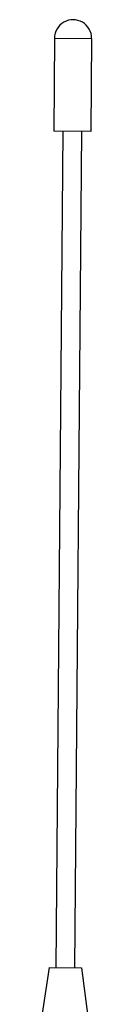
# Model space of a CAD drawing. Header units: inches. Extents: x 0 to 17, y 0 to 11.
# Tile 23 of 30: x 10.816 to 10.974, y 6 to 8.102. Entities that reach past the tile are written whole.
import ezdxf

# ---------------------------------------------------------------- set-up
doc = ezdxf.new("R2010")
doc.units = ezdxf.units.IN
doc.header["$LTSCALE"] = 0.935
doc.header["$MEASUREMENT"] = 0
doc.layers.get('0').update_dxf_attribs({"linetype": 'CONTINUOUS'})

msp = doc.modelspace()

# ---------------------------------------------------------------- linework, layer by layer
at = {"color": 7, "linetype": 'CONTINUOUS'}
for p, q in [((10.8745, 8.0625), (10.8729, 7.8641)), ((10.8745, 8.0625), (10.9539, 8.0618)), ((10.9539, 8.0618), (10.9522, 7.8634)), ((10.9522, 7.8634), (10.8729, 7.8641)), ((10.8927, 7.8639), (10.8777, 6.0785)), ((10.9324, 7.8636), (10.9174, 6.0781)), ((10.8629, 6.0786), (10.8156, 5.7615)), ((10.8629, 6.0786), (10.9323, 6.078)), ((10.9323, 6.078), (10.9743, 5.7602))]:
    msp.add_line(p, q, dxfattribs=at)
msp.add_arc((10.9142, 8.0621), 0.0397, 359.5198, 179.5198, dxfattribs=at)

doc.saveas('drawing.dxf')
